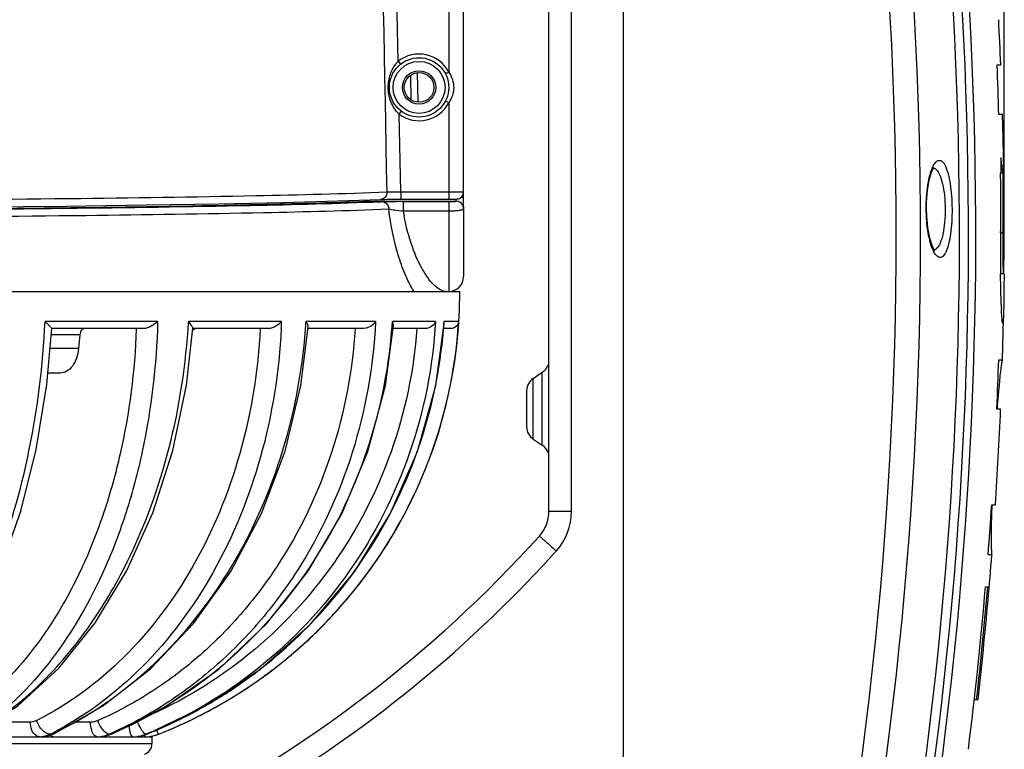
# Model space of a CAD drawing. Header units: millimetres. Extents: x -192 to 265, y -68 to 200.
# Tile 8 of 47: x -110 to -76, y 107 to 132. Entities that reach past the tile are written whole.
import ezdxf

# ---------------------------------------------------------------- set-up
doc = ezdxf.new("R2010")
doc.units = ezdxf.units.MM
doc.header["$LTSCALE"] = 16.335
doc.layers.get('0').update_dxf_attribs({"linetype": 'CONTINUOUS'})
doc.layers.add('02___PRT_ALL_AXES', color=7, linetype='CONTINUOUS')

msp = doc.modelspace()

# ---------------------------------------------------------------- linework, layer by layer
at = {"color": 7, "linetype": 'Continuous'}
for p, q in [((-76.03293, 126.08064), (-76.03293, 197.44262)), ((-89.08429, 162.03448), (-89.08429, 84.10778)), ((-91.62429, 115.61926), (-91.62429, 161.31892)), ((-90.84899, 115.61926), (-90.84899, 155.46865)), ((-94.54529, 125.98385), (-94.54529, 152.04853)), ((-96.78276, 131.01917), (-97.09482, 147.40146)), ((-95.05329, 147.38256), (-95.05329, 130.64982)), ((-96.78276, 131.01917), (-96.70349, 130.91995)), ((-76.2799, 130.90067), (-76.153, 130.90067)), ((-96.36557, 130.53066), (-96.35072, 129.70927)), ((-96.13255, 130.62647), (-96.11446, 129.62591)), ((-95.05329, 130.64982), (-95.16618, 130.59164)), ((-95.05329, 129.60256), (-95.16618, 129.66074)), ((-95.05329, 129.60256), (-95.05329, 126.29849)), ((-96.74827, 129.20671), (-96.67283, 129.30888)), ((-96.69778, 126.55249), (-96.74827, 129.20671)), ((-76.09296, 129.1963), (-76.21981, 129.1963)), ((-76.16035, 126.99601), (-76.15892, 127.12316)), ((-76.15892, 127.12316), (-76.15805, 127.19422)), ((-76.07971, 127.18676), (-76.15758, 127.18676)), ((-96.69778, 126.55249), (-95.05329, 126.55249)), ((-96.69778, 126.55249), (-96.69778, 126.29849)), ((-97.54144, 126.23781), (-97.54144, 126.28529)), ((-97.54144, 126.23781), (-94.79929, 126.23781)), ((-97.38105, 126.21436), (-97.33911, 126.21606)), ((-96.74457, 126.29847), (-95.05329, 126.29849)), ((-96.61084, 126.22458), (-95.05329, 126.22458)), ((-96.61084, 126.22458), (-96.61084, 125.90058)), ((-95.05329, 126.22458), (-95.05329, 123.14119)), ((-94.79929, 126.22919), (-94.79929, 126.3019)), ((-94.63425, 126.36479), (-94.54529, 126.36479)), ((-96.61084, 125.90058), (-95.05329, 125.90058)), ((-94.54529, 125.97523), (-94.54529, 123.64919)), ((-76.1688, 125.14553), (-76.16881, 125.19283)), ((-76.08741, 125.14575), (-76.16868, 125.14575)), ((-76.06181, 123.74652), (-76.16072, 123.74652)), ((-153.85429, 123.14119), (-94.67229, 123.14119)), ((-76.05292, 122.70518), (-76.05363, 122.66384)), ((-76.05275, 122.71542), (-76.05292, 122.70518)), ((-105.01943, 122.10909), (-108.87226, 122.10909)), ((-100.77529, 122.10909), (-103.96193, 122.10909)), ((-97.55769, 122.10909), (-99.93887, 122.10909)), ((-95.50725, 122.10909), (-96.9789, 122.10909)), ((-95.49497, 119.91836), (-95.20711, 122.04404)), ((-94.71359, 122.10909), (-95.21139, 122.10909)), ((-95.20701, 122.04426), (-95.21139, 122.10909)), ((-105.5101, 121.87119), (-108.64188, 121.87119)), ((-105.74921, 121.87119), (-105.74958, 121.86143)), ((-104.03215, 119.93438), (-103.81711, 121.8845)), ((-101.23802, 121.87119), (-103.81711, 121.87119)), ((-100.11165, 119.923), (-99.86177, 121.92182)), ((-99.95724, 121.84476), (-99.95478, 121.87727)), ((-97.97226, 121.87119), (-99.8681, 121.87119)), ((-97.22372, 119.91867), (-96.94909, 121.97688)), ((-95.85554, 121.87119), (-96.96319, 121.87119)), ((-94.98037, 121.87119), (-95.23052, 121.87119)), ((-107.67898, 121.6613), (-108.66071, 121.6613)), ((-107.67898, 121.6613), (-107.72597, 121.18676)), ((-107.72597, 121.18676), (-108.70333, 121.18676)), ((-76.22471, 120.80066), (-76.09784, 120.80066)), ((-108.35284, 120.34719), (-108.77872, 120.34719)), ((-92.16008, 120.1678), (-91.8505, 120.37418)), ((-91.8505, 117.8818), (-91.8505, 120.37418)), ((-92.16008, 118.08818), (-92.16008, 120.1678)), ((-92.38629, 119.74512), (-92.38629, 118.51086)), ((-76.15897, 119.11734), (-76.28589, 119.11734)), ((-76.2818, 119.13403), (-76.2825, 119.12465)), ((-92.16008, 118.08818), (-91.8505, 117.8818)), ((-76.46319, 115.83495), (-76.33611, 115.83495)), ((-91.62429, 115.61926), (-90.84899, 115.61926)), ((-76.45838, 114.13056), (-76.58557, 114.13056)), ((-76.6751, 113.03627), (-76.59681, 113.03627)), ((-76.58814, 112.58389), (-76.58731, 112.58389)), ((-77.06633, 109.17528), (-76.93291, 109.17528)), ((-109.37901, 108.40032), (-110.63534, 108.40032)), ((-107.31631, 108.40032), (-107.86895, 108.40032)), ((-143.31307, 107.90119), (-105.21352, 107.90119)), ((-108.83786, 107.91759), (-108.63903, 107.97382)), ((-108.6372, 107.98976), (-108.69437, 107.98976)), ((-108.63903, 107.97382), (-108.57185, 108.00274)), ((-108.6372, 107.98976), (-108.57185, 108.00274)), ((-108.57185, 108.00274), (-108.57179, 108.00277)), ((-106.67582, 107.96656), (-106.60344, 107.99441)), ((-106.63074, 107.98976), (-106.6703, 107.98976)), ((-106.63074, 107.98976), (-106.60656, 108.00002)), ((-106.63074, 107.98976), (-106.60344, 107.99441)), ((-105.69972, 107.91067), (-105.47366, 107.9602)), ((-105.47366, 107.9602), (-105.38899, 107.99053)), ((-105.39321, 107.99872), (-105.41513, 107.98976)), ((-105.39491, 107.98976), (-105.41513, 107.98976)), ((-105.39491, 107.98976), (-105.389, 107.99053)), ((-105.21329, 107.90119), (-105.21329, 107.6623)), ((-104.98365, 107.98976), (-104.98372, 107.98976)), ((-105.21329, 107.6623), (-143.31329, 107.6623))]:
    msp.add_line(p, q, dxfattribs=at)
for points in [[(-78.69515, 125.96823), (-78.69218, 126.18592), (-78.661, 126.60183), (-78.60053, 126.96151), (-78.52525, 127.22025), (-78.45843, 127.35948), (-78.44708, 127.37572)], [(-95.05329, 126.29849), (-95.00177, 126.29858), (-94.95834, 126.29881), (-94.91922, 126.29915), (-94.88481, 126.29958), (-94.8552, 126.3001), (-94.83042, 126.30069), (-94.8105, 126.30135), (-94.79399, 126.30216), (-94.7767, 126.30354), (-94.75125, 126.30731), (-94.71945, 126.31569), (-94.6865, 126.32927), (-94.65354, 126.34885), (-94.62258, 126.37443), (-94.59555, 126.40523), (-94.57333, 126.44091), (-94.55691, 126.48098), (-94.54734, 126.52472), (-94.54529, 126.55693)], [(-124.27004, 125.98244), (-120.86157, 125.9859), (-117.49924, 125.99626), (-114.22865, 126.01339), (-111.0941, 126.03705), (-108.13803, 126.06693), (-105.40059, 126.10263), (-102.919, 126.14367), (-100.7271, 126.1895), (-98.8548, 126.23952), (-97.38677, 126.29069)], [(-97.38688, 126.29068), (-97.36145, 126.2916), (-97.31016, 126.29304), (-97.2449, 126.29442), (-97.16619, 126.29566), (-97.07501, 126.29674), (-96.97288, 126.2976), (-96.86189, 126.29818), (-96.74457, 126.29847)], [(-78.41865, 124.54528), (-78.41604, 124.54359), (-78.4394, 124.57353), (-78.50753, 124.71064), (-78.58573, 124.96517), (-78.65112, 125.32044), (-78.68863, 125.7338), (-78.69515, 125.96823)], [(-114.37602, 108.05162), (-113.2791, 109.00827), (-112.1981, 110.30836), (-111.23054, 111.86833), (-110.39599, 113.65071), (-109.70787, 115.61937), (-109.17746, 117.73541), (-108.81374, 119.95726), (-108.64186, 121.87119)], [(-111.20362, 108.01901), (-109.79409, 108.9648), (-108.4046, 110.25163), (-107.15635, 111.80239), (-106.07493, 113.58528), (-105.18252, 115.56312), (-104.49717, 117.69421), (-104.03215, 119.93438)], [(-108.57179, 108.00277), (-106.90651, 108.94472), (-105.26515, 110.2284), (-103.79076, 111.77736), (-102.51408, 113.56002), (-101.46168, 115.53969), (-100.65535, 117.67547), (-100.11165, 119.923)], [(-106.60342, 107.99442), (-104.75084, 108.9358), (-102.92717, 110.21919), (-101.29069, 111.76829), (-99.8754, 113.55143), (-98.71069, 115.53193), (-97.82067, 117.66904), (-97.22372, 119.91867)], [(-105.38899, 107.99054), (-103.42808, 108.93224), (-101.50012, 110.21613), (-99.77201, 111.76585), (-98.27944, 113.5496), (-97.05323, 115.53066), (-96.11867, 117.66826), (-95.49497, 119.91836)], [(-107.06201, 107.90119), (-106.88554, 107.91454), (-106.67582, 107.96656)]]:
    msp.add_lwpolyline(points, dxfattribs=at)
for radius in [1.016, 0.889]:
    msp.add_circle((-96.06929, 130.12619), radius, dxfattribs=at)
for centre, radius, start, end in [((-216.38487, 125.08064), 136.65194, 347.4209912, 12.5545674), ((-216.38693, 125.08064), 137.48618, 347.420195, 12.555362), ((-217.15954, 125.08064), 139.59224, 346.9940841, 9.9382037), ((-217.15954, 125.08064), 139.90236, 346.9724598, 9.915951), ((-217.15954, 125.08064), 140.15153, 346.9724469, 9.915951), ((-217.15954, 125.08064), 141.12661, 2.3637797, 2.9905969), ((-96.06929, 130.12619), 1.143, 27.266044, 128.62397), ((-96.07434, 130.30993), 1.00244, 136.022692, 139.011152), ((-96.09233, 130.32712), 0.97756, 134.93289, 136.015486), ((-217.15954, 125.08064), 140.99981, 1.6726489, 2.3656609), ((-96.06929, 130.12619), 1.143, 233.556338, 332.733956), ((-96.08572, 129.92318), 0.97586, 225.791644, 227.239018), ((-217.15954, 125.08064), 141.12661, 0.8268752, 1.6713191), ((4.7116, 126.19147), 80.87587, 178.9221428, 179.2895972), ((-84.22916, 126.36618), 8.19066, 5.749867, 9.463171), ((-77.42383, 126.90809), 1.16745, 155.593388, 156.389958), ((-181.66345, 125.64719), 105.62605, 0.4305365, 0.7974714), ((102.23927, 125.2568), 178.40809, 179.4414442, 180.0205427), ((-205.31224, 125.45763), 129.27561, 0.3032688, 0.4357897), ((-96.61528, 85.14861), 41.07598, 90.116083, 90.305023), ((-96.61529, 85.57545), 40.64913, 89.99373, 90.117288), ((-95.05241, 139.61926), 13.39468, 269.996242, 270.330276), ((-95.0293, 135.9865), 9.76185, 270.317543, 270.732299), ((-94.79931, 125.98377), 0.25404, 22.511388, 89.996674), ((-94.79929, 125.97518), 0.25401, 30.474586, 90.00008), ((-89.24751, 127.07786), 7.45685, 189.083787, 190.426498), ((34.99192, 125.04806), 111.16076, 179.9497645, 180.6732054), ((-77.42051, 125.03394), 1.15675, 204.409238, 205.408764), ((-95.05329, 123.64919), 0.508, 270, 0), ((-110.95966, 123.14119), 16.28737, 291.525205, 0), ((-56.28462, 123.42915), 19.86666, 182.108567, 182.499606), ((-121.3798, 122.91988), 20.62045, 357.104887, 357.746579), ((-119.39947, 123.32822), 19.49875, 355.896712, 356.415352), ((-110.9642, 123.13227), 16.28279, 319.889134, 356.397276), ((-114.41562, 123.25378), 17.47425, 355.827669, 356.244035), ((-111.66394, 123.19141), 16.48811, 355.336981, 356.014795), ((-111.64765, 123.19026), 16.47178, 356.014868, 356.23656), ((-217.15954, 125.08064), 141.12661, 358.2620573, 358.7704816), ((-119.4099, 123.32895), 19.5092, 355.732682, 355.896747), ((-114.42976, 123.25481), 17.48843, 355.440534, 355.827676), ((-217.15954, 125.08064), 140.99981, 357.5760675, 358.2605473), ((-92.13229, 120.79686), 0.508, 303.690068, 341.229665), ((-91.87829, 119.74512), 0.508, 123.690068, 180), ((-217.15954, 125.08064), 141.12661, 356.2435581, 357.5781781), ((-91.87829, 118.51086), 0.508, 180, 236.309932), ((-92.13229, 117.45912), 0.508, 18.770335, 56.309932), ((-217.15954, 125.08064), 140.99981, 355.5459092, 356.2402815), ((-92.89429, 115.61926), 1.27, 317.938319, 0), ((-92.88102, 115.61927), 2.03202, 317.938584, 359.999735), ((-124.26329, 143.92524), 43.52213, 296.560135, 317.938319), ((-124.25249, 143.92761), 44.28757, 315.0909, 317.938208), ((-217.15954, 125.08064), 141.12661, 354.9197918, 355.5497824), ((-217.15954, 125.08064), 140.99981, 352.8254856, 355.099753), ((-217.15954, 125.08064), 141.07781, 353.5266077, 355.1024689), ((-124.19929, 143.91793), 44.24307, 296.333608, 315.051141), ((-110.96467, 123.13425), 16.28442, 319.366251, 319.884872), ((-110.95689, 123.1274), 16.27406, 317.841177, 318.155506), ((-110.96183, 123.1318), 16.28067, 318.155567, 319.366279), ((-217.15954, 125.08064), 141.12578, 353.5288179, 354.9197789), ((-110.94271, 123.11442), 16.25484, 314.378841, 316.787106), ((-110.9509, 123.12195), 16.26596, 316.787513, 317.841238), ((-110.96169, 123.13396), 16.28207, 311.763604, 314.378466), ((-110.96312, 123.13551), 16.28418, 309.423771, 311.763725), ((-111.39762, 122.97236), 16.14191, 302.600287, 308.02365), ((-111.40734, 122.98456), 16.15751, 308.024142, 308.947055), ((-110.94411, 123.11219), 16.2541, 306.683342, 308.198918), ((-110.95132, 123.12124), 16.26566, 308.199157, 309.423589), ((-110.95718, 123.13009), 16.27626, 302.785289, 306.682589), ((-111.36092, 122.91599), 16.07464, 299.808309, 302.598332), ((-110.94757, 123.11494), 16.25831, 300.690495, 301.462531), ((-110.95288, 123.12358), 16.26845, 301.462589, 302.785), ((-111.35006, 122.89798), 16.05362, 291.774444, 299.806622), ((-110.96526, 123.14915), 16.29681, 291.53305, 299.076264), ((-110.94141, 123.10462), 16.24629, 299.079085, 299.637207), ((-110.93806, 123.0987), 16.23949, 299.637261, 299.865106), ((-110.94223, 123.10593), 16.24784, 299.865159, 300.690501), ((-109.06468, 108.71137), 0.81022, 273.031256, 283.499012), ((-109.0225, 108.77284), 0.87168, 274.380733, 279.805816), ((-109.02612, 108.79212), 0.8913, 279.824421, 287.220051), ((-109.03776, 108.82822), 0.92922, 287.24608, 295.535063), ((-113.73178, 117.96567), 11.17561, 296.791846, 297.353743), ((-113.93958, 119.23829), 12.43561, 295.238462, 295.526101), ((-107.09131, 108.94234), 1.04118, 275.482718, 281.90112), ((-107.062, 108.99014), 1.08896, 273.90545, 278.413337), ((-107.06263, 108.99445), 1.09332, 278.412982, 280.450994), ((-107.09301, 108.95025), 1.04928, 281.90277, 285.831727), ((-107.06398, 109.00126), 1.10026, 280.455806, 285.453287), ((-107.09786, 108.96617), 1.06591, 285.849071, 293.648116), ((-107.06592, 109.00842), 1.10768, 285.451185, 287.310677), ((-107.06951, 109.01938), 1.11921, 287.31942, 293.081456), ((-112.15936, 120.43394), 13.601, 293.802021, 294.057668), ((-105.86838, 109.10422), 1.20305, 277.385643, 280.415587), ((-105.85443, 109.13644), 1.23533, 276.862875, 287.17017), ((-105.86875, 109.10605), 1.20491, 280.417178, 284.736757), ((-105.87022, 109.11105), 1.21012, 284.743852, 292.090373), ((-105.85551, 109.13928), 1.23836, 287.178655, 291.835303), ((-105.44963, 109.17119), 1.27, 273.106064, 291.525205), ((-105.44973, 109.17135), 1.27017, 277.184652, 284.343662), ((-105.44972, 109.17124), 1.27005, 284.344455, 287.929227), ((-105.44978, 109.17137), 1.2702, 287.930086, 291.526096), ((-105.59429, 107.6623), 0.381, 289.393801, 0)]:
    msp.add_arc(centre, radius, start, end, dxfattribs=at)
for points in [[(-97.16397, 126.54891), (-97.3217, 134.86336), (-97.47964, 143.17781), (-97.63779, 151.49226)], [(-97.89528, 126.23363), (-97.92403, 126.23383), (-97.95423, 126.24705), (-97.97469, 126.26724)], [(-97.33911, 126.21606), (-97.30905, 126.21583), (-97.27846, 126.20898), (-97.25105, 126.19666)], [(-94.58037, 126.104), (-94.5578, 126.06566), (-94.54529, 126.01971), (-94.54529, 125.97523)], [(-94.56463, 126.08104), (-94.552, 126.05051), (-94.54529, 126.01688), (-94.54529, 125.98385)], [(-107.06601, 108.45347), (-107.14404, 108.41903), (-107.23101, 108.40032), (-107.31631, 108.40032)], [(-108.69437, 107.98976), (-108.75192, 107.96108), (-108.81302, 107.93853), (-108.87555, 107.92354)], [(-108.60056, 107.90229), (-108.61565, 107.90474), (-108.63024, 107.91137), (-108.6429, 107.91995)]]:
    msp.add_open_spline(points, degree=3, dxfattribs=at)
for points, knots in [([(-97.12302, 130.12789), (-97.12356, 130.2789), (-97.07744, 130.58201), (-96.92942, 130.85424), (-96.83102, 130.96745)], [0, 0, 0, 0, 0.50170251, 1, 1, 1, 1]), ([(-95.05329, 130.64982), (-95.00074, 130.57335), (-94.91493, 130.4057), (-94.88396, 130.21897), (-94.88396, 130.12619)], [0, 0, 0, 0, 0.50005325, 1, 1, 1, 1]), ([(-96.76616, 129.22368), (-96.88415, 129.33845), (-97.06436, 129.62959), (-97.12243, 129.96218), (-97.12302, 130.12789)], [0, 0, 0, 0, 0.49833436, 1, 1, 1, 1]), ([(-94.88396, 130.12619), (-94.88395, 130.03341), (-94.91493, 129.84668), (-95.00074, 129.67904), (-95.05329, 129.60256)], [0, 0, 0, 0, 0.49994615, 1, 1, 1, 1]), ([(-78.48695, 127.39049), (-78.45872, 127.45267), (-78.40818, 127.55218), (-78.29053, 127.6393), (-78.20197, 127.62347), (-78.14438, 127.5812), (-78.09103, 127.51335), (-78.01785, 127.37641), (-77.94323, 127.14242), (-77.87749, 126.80213), (-77.83494, 126.40121), (-77.82404, 126.11608), (-77.82311, 125.96821)], [0, 0, 0, 0, 0.09598591, 0.15772398, 0.18488902, 0.21646347, 0.25609857, 0.30538554, 0.43395856, 0.59922755, 0.79215517, 1, 1, 1, 1]), ([(-78.70596, 125.96819), (-78.70767, 126.23881), (-78.68477, 126.62534), (-78.59314, 127.09377), (-78.53041, 127.29135), (-78.49355, 127.37566)], [0, 0, 0, 0, 0.56744586, 0.80705478, 1, 1, 1, 1]), ([(-78.4586, 127.36928), (-78.45125, 127.3678), (-78.41998, 127.35888), (-78.39205, 127.34045), (-78.37332, 127.32405)], [0, 0, 0, 0, 0.23137163, 1, 1, 1, 1]), ([(-78.37332, 127.32405), (-78.31753, 127.27523), (-78.22472, 127.11048), (-78.13455, 126.80505), (-78.07376, 126.40972), (-78.05856, 126.11979), (-78.05741, 125.96663)], [0, 0, 0, 0, 0.15691195, 0.38607171, 0.67580639, 1, 1, 1, 1]), ([(-76.07971, 127.18676), (-76.08049, 127.02691), (-76.08429, 126.34658), (-76.08765, 125.66623), (-76.08741, 125.14575)], [0, 0, 0, 0, 0.23496937, 1, 1, 1, 1]), ([(-151.36262, 126.54891), (-149.86504, 126.48903), (-146.23655, 126.40222), (-140.02394, 126.31141), (-132.48881, 126.25415), (-124.26329, 126.23394), (-116.03777, 126.25415), (-108.50264, 126.31141), (-102.29004, 126.40222), (-98.66154, 126.48903), (-97.16397, 126.54891)], [0, 0, 0, 0, 0.08295143, 0.20086517, 0.34388349, 0.50000006, 0.65611663, 0.79913491, 0.9170486, 1, 1, 1, 1]), ([(-97.16397, 126.54891), (-97.16255, 126.4857), (-97.20337, 126.35606), (-97.32727, 126.29315), (-97.38677, 126.29069)], [0, 0, 0, 0, 0.51497759, 1, 1, 1, 1]), ([(-97.16397, 126.54891), (-97.13821, 126.55022), (-96.98282, 126.55431), (-96.82739, 126.55373), (-96.69778, 126.55249)], [0, 0, 0, 0, 0.16597884, 1, 1, 1, 1]), ([(-95.05329, 126.55249), (-95.00947, 126.55249), (-94.86282, 126.55271), (-94.71616, 126.55316), (-94.61335, 126.55471)], [0, 0, 0, 0, 0.2988559, 1, 1, 1, 1]), ([(-94.61335, 126.55471), (-94.60356, 126.55486), (-94.58725, 126.55561), (-94.56414, 126.55469), (-94.55451, 126.55766), (-94.54531, 126.55546), (-94.54529, 126.55693)], [0, 0, 0, 0, 0.43128444, 0.74499302, 0.93545368, 1, 1, 1, 1]), ([(-151.14612, 126.21438), (-149.66097, 126.15438), (-146.06189, 126.06748), (-139.8993, 125.97656), (-132.42409, 125.91924), (-124.26383, 125.899), (-116.10352, 125.91924), (-108.62818, 125.97655), (-102.46543, 126.06747), (-98.86624, 126.15436), (-97.38105, 126.21436)], [0, 0, 0, 0, 0.0829275, 0.20084374, 0.34386634, 0.49999509, 0.65612472, 0.79914985, 0.91706997, 1, 1, 1, 1]), ([(-97.89528, 126.23363), (-97.87629, 126.23446), (-97.75836, 126.23736), (-97.6404, 126.23781), (-97.54144, 126.23781)], [0, 0, 0, 0, 0.16110911, 1, 1, 1, 1]), ([(-97.33911, 126.21606), (-97.33077, 126.2164), (-97.29, 126.21788), (-97.24922, 126.21887), (-97.21679, 126.21955)], [0, 0, 0, 0, 0.20461878, 1, 1, 1, 1]), ([(-97.25105, 126.19666), (-97.20887, 126.1777), (-97.13401, 126.11046), (-97.10671, 126.01468), (-97.10563, 125.96654)], [0, 0, 0, 0, 0.48986986, 1, 1, 1, 1]), ([(-97.21679, 126.21955), (-97.18985, 126.22011), (-97.06225, 126.22237), (-96.93463, 126.22346), (-96.83395, 126.224)], [0, 0, 0, 0, 0.21111442, 1, 1, 1, 1]), ([(-94.90454, 126.22545), (-94.8897, 126.22565), (-94.8647, 126.22672), (-94.82893, 126.22547), (-94.81399, 126.23), (-94.79922, 126.22686), (-94.79929, 126.22919)], [0, 0, 0, 0, 0.42264692, 0.73864913, 0.93362554, 1, 1, 1, 1]), ([(-76.06181, 123.74652), (-76.0589, 123.74652), (-76.05993, 123.76298), (-76.05531, 123.78027), (-76.05438, 123.81782), (-76.05177, 123.8623), (-76.04999, 123.91739), (-76.04744, 124.00468), (-76.04505, 124.12674), (-76.04282, 124.28259), (-76.04041, 124.50227), (-76.03824, 124.78231), (-76.03682, 125.12124), (-76.03642, 125.46199), (-76.03693, 125.80238), (-76.03785, 126.02897), (-76.03845, 126.14188)], [0, 0, 0, 0, 0.00365338, 0.01340286, 0.02822998, 0.04743728, 0.07047164, 0.09677931, 0.15696422, 0.22321355, 0.29195814, 0.43200934, 0.57383517, 0.7163086, 0.85862976, 1, 1, 1, 1]), ([(-122.99293, 125.65689), (-120.28247, 125.65891), (-115.10722, 125.67502), (-107.90605, 125.73404), (-101.98719, 125.82393), (-98.53319, 125.90879), (-97.10564, 125.96654)], [0, 0, 0, 0, 0.31407187, 0.59968022, 0.83444866, 1, 1, 1, 1]), ([(-97.10564, 125.96654), (-97.04063, 125.95083), (-96.87548, 125.92705), (-96.71014, 125.90814), (-96.61084, 125.90058)], [0, 0, 0, 0, 0.4017776, 1, 1, 1, 1]), ([(-96.24053, 123.14119), (-96.34405, 123.30364), (-96.53897, 123.68581), (-96.8822, 124.61678), (-97.04031, 125.40632), (-97.10564, 125.96654)], [0, 0, 0, 0, 0.19435961, 0.43092686, 1, 1, 1, 1]), ([(-95.05329, 125.90058), (-94.98817, 125.90058), (-94.86765, 125.90372), (-94.71101, 125.91678), (-94.60793, 125.93582), (-94.55829, 125.95488), (-94.54528, 125.96921), (-94.54529, 125.97523)], [0, 0, 0, 0, 0.37341399, 0.68988429, 0.90425128, 0.96548581, 1, 1, 1, 1]), ([(-78.47386, 124.55591), (-78.51207, 124.64008), (-78.57779, 124.83777), (-78.67617, 125.30752), (-78.70425, 125.69595), (-78.70596, 125.96819)], [0, 0, 0, 0, 0.19275382, 0.43229777, 1, 1, 1, 1]), ([(-77.82311, 125.96821), (-77.82215, 125.82094), (-77.82929, 125.53677), (-77.86642, 125.13676), (-77.9274, 124.79665), (-77.99863, 124.56229), (-78.06966, 124.42463), (-78.12186, 124.35608), (-78.17855, 124.31294), (-78.26621, 124.29532), (-78.38465, 124.37899), (-78.43639, 124.47664), (-78.46536, 124.53761)], [0, 0, 0, 0, 0.20789618, 0.40098016, 0.56647812, 0.69528897, 0.744689, 0.78443033, 0.81608811, 0.84327447, 0.90471805, 1, 1, 1, 1]), ([(-78.05741, 125.96663), (-78.05625, 125.81377), (-78.06697, 125.52422), (-78.12164, 125.12889), (-78.20698, 124.82315), (-78.29727, 124.65775), (-78.35226, 124.60865)], [0, 0, 0, 0, 0.32445353, 0.61443094, 0.84352081, 1, 1, 1, 1]), ([(-95.13557, 123.14119), (-95.27602, 123.14119), (-95.50138, 123.28705), (-95.73675, 123.55434), (-96.0271, 123.99274), (-96.34517, 124.7185), (-96.51486, 125.3677), (-96.58123, 125.72836)], [0, 0, 0, 0, 0.13646725, 0.23354638, 0.35114521, 0.64367641, 1, 1, 1, 1]), ([(-76.08741, 125.14575), (-76.08734, 124.99424), (-76.08705, 124.76823), (-76.0855, 124.47014), (-76.08358, 124.2573), (-76.08094, 124.0894), (-76.07783, 123.96835), (-76.07547, 123.89222), (-76.07214, 123.83249), (-76.07021, 123.78493), (-76.06544, 123.76394), (-76.06483, 123.74652), (-76.06181, 123.74652)], [0, 0, 0, 0, 0.32456514, 0.48416552, 0.63853119, 0.78061699, 0.84362251, 0.89839749, 0.94267085, 0.97473429, 0.99353558, 1, 1, 1, 1]), ([(-78.35226, 124.60865), (-78.359, 124.60264), (-78.38452, 124.58198), (-78.41535, 124.56712), (-78.43877, 124.56261)], [0, 0, 0, 0, 0.27484129, 1, 1, 1, 1]), ([(-76.13782, 122.6982), (-76.1407, 122.77602), (-76.15184, 123.12387), (-76.15783, 123.47187), (-76.16117, 123.74199)], [0, 0, 0, 0, 0.2237709, 1, 1, 1, 1]), ([(-76.04194, 123.74518), (-76.0425, 123.65435), (-76.04497, 123.31108), (-76.04856, 122.96782), (-76.05275, 122.71542)], [0, 0, 0, 0, 0.26461133, 1, 1, 1, 1]), ([(-76.11524, 122.25782), (-76.11684, 122.27925), (-76.12377, 122.38081), (-76.12886, 122.48249), (-76.13237, 122.56272)], [0, 0, 0, 0, 0.21111289, 1, 1, 1, 1]), ([(-76.05363, 122.66384), (-76.05523, 122.57375), (-76.05776, 122.44739), (-76.06248, 122.29208), (-76.06608, 122.20408), (-76.0699, 122.13882), (-76.07405, 122.09098), (-76.07818, 122.06826), (-76.08214, 122.05267), (-76.08543, 122.05256)], [0, 0, 0, 0, 0.44033052, 0.61719237, 0.76041276, 0.86863052, 0.94189115, 0.98392719, 1, 1, 1, 1]), ([(-114.43177, 108.10177), (-113.60638, 108.73585), (-112.50816, 109.9941), (-111.34858, 111.95227), (-110.26437, 114.35112), (-109.29414, 117.75345), (-108.94458, 120.62364), (-108.87226, 122.10909)], [0, 0, 0, 0, 0.20191851, 0.31724697, 0.44143054, 0.71148464, 1, 1, 1, 1]), ([(-105.01943, 122.10909), (-105.06034, 120.6191), (-105.31347, 118.40989), (-106.05748, 115.60055), (-107.3834, 112.07709), (-109.26842, 109.37214), (-111.2567, 108.08019)], [0, 0, 0, 0, 0.28285667, 0.419121, 0.55003544, 1, 1, 1, 1]), ([(-108.64188, 121.87119), (-108.64264, 121.87119), (-108.64388, 121.87467), (-108.648, 121.87842), (-108.65361, 121.8866), (-108.66538, 121.90092), (-108.68424, 121.92375), (-108.71187, 121.95471), (-108.74516, 121.99002), (-108.79819, 122.04305), (-108.84154, 122.08266), (-108.87226, 122.10909)], [0, 0, 0, 0, 0.0069051, 0.02567292, 0.05501232, 0.09364676, 0.19476448, 0.3218196, 0.469287, 0.63349982, 1, 1, 1, 1]), ([(-107.40257, 111.62957), (-106.89587, 112.34199), (-105.74023, 114.30312), (-104.47139, 117.82693), (-104.04447, 120.65884), (-103.96193, 122.10909)], [0, 0, 0, 0, 0.23512183, 0.60932939, 1, 1, 1, 1]), ([(-97.55769, 122.10909), (-97.63276, 120.59337), (-98.16084, 117.59633), (-99.75047, 114.16381), (-101.50745, 111.79887), (-103.02978, 110.25835), (-104.73347, 108.97321), (-105.9765, 108.29935), (-106.61483, 108.01438)], [0, 0, 0, 0, 0.25883838, 0.51267632, 0.63725401, 0.75992889, 0.88076883, 1, 1, 1, 1]), ([(-105.01943, 122.10909), (-105.08594, 122.04885), (-105.23511, 121.94123), (-105.41563, 121.87119), (-105.5101, 121.87119)], [0, 0, 0, 0, 0.48714864, 1, 1, 1, 1]), ([(-95.50725, 122.10909), (-95.59492, 120.58546), (-96.1894, 117.55536), (-98.27635, 113.45262), (-101.39272, 110.11094), (-104.01328, 108.56335), (-105.39321, 107.99872)], [0, 0, 0, 0, 0.25280541, 0.50399826, 0.75302285, 1, 1, 1, 1]), ([(-103.83359, 121.93929), (-103.84001, 121.95228), (-103.87585, 122.01385), (-103.92243, 122.06854), (-103.96193, 122.10909)], [0, 0, 0, 0, 0.20378629, 1, 1, 1, 1]), ([(-100.77529, 122.10909), (-100.83083, 122.04741), (-100.96969, 121.93583), (-101.14438, 121.87119), (-101.23802, 121.87119)], [0, 0, 0, 0, 0.46988025, 1, 1, 1, 1]), ([(-99.86176, 121.92179), (-99.85968, 121.951), (-99.87983, 122.01947), (-99.91555, 122.07771), (-99.93887, 122.10909)], [0, 0, 0, 0, 0.42815705, 1, 1, 1, 1]), ([(-97.55769, 122.10909), (-97.57717, 122.07947), (-97.68079, 121.95514), (-97.8455, 121.87119), (-97.97226, 121.87119)], [0, 0, 0, 0, 0.21856604, 1, 1, 1, 1]), ([(-96.94908, 121.97688), (-96.94833, 121.98721), (-96.9491, 122.03288), (-96.96371, 122.07744), (-96.9789, 122.10909)], [0, 0, 0, 0, 0.22791451, 1, 1, 1, 1]), ([(-95.50725, 122.10909), (-95.53083, 122.04797), (-95.62598, 121.92716), (-95.7745, 121.87119), (-95.85554, 121.87119)], [0, 0, 0, 0, 0.44702421, 1, 1, 1, 1]), ([(-94.71359, 122.10909), (-94.71915, 122.05186), (-94.77739, 121.92624), (-94.91035, 121.87119), (-94.98037, 121.87119)], [0, 0, 0, 0, 0.45094608, 1, 1, 1, 1]), ([(-76.08543, 122.05256), (-76.09006, 122.0524), (-76.09458, 122.07674), (-76.10176, 122.10823), (-76.10856, 122.17689), (-76.11298, 122.22745), (-76.11524, 122.25782)], [0, 0, 0, 0, 0.06663502, 0.25087161, 0.56196715, 1, 1, 1, 1]), ([(-105.74958, 121.86143), (-105.8046, 120.42476), (-106.07206, 118.29648), (-106.81756, 115.60188), (-107.54213, 113.74987), (-108.427, 112.07596), (-109.75023, 110.19006), (-111.00024, 109.023), (-111.91445, 108.45347)], [0, 0, 0, 0, 0.28223807, 0.41793888, 0.54815441, 0.67189875, 0.78855655, 1, 1, 1, 1]), ([(-101.5054, 121.87119), (-101.58089, 120.42717), (-102.0365, 117.59951), (-103.62126, 113.72645), (-105.99343, 110.54381), (-108.06777, 109.00551), (-109.16019, 108.45347)], [0, 0, 0, 0, 0.26927008, 0.52824942, 0.77207214, 1, 1, 1, 1]), ([(-100.78566, 121.87839), (-100.86068, 120.39508), (-101.32213, 117.48913), (-102.93625, 113.50313), (-105.35743, 110.2174), (-107.47806, 108.61838), (-108.59678, 108.03964)], [0, 0, 0, 0, 0.26902286, 0.52792193, 0.77184992, 1, 1, 1, 1]), ([(-108.5808, 108.01653), (-107.38627, 108.58695), (-105.11245, 110.15902), (-102.45304, 113.43478), (-100.63466, 117.42561), (-100.07099, 120.35386), (-99.95724, 121.84476)], [0, 0, 0, 0, 0.23359259, 0.47932362, 0.73614594, 1, 1, 1, 1]), ([(-107.52226, 121.87119), (-107.54136, 121.87119), (-107.58266, 121.85879), (-107.63107, 121.81099), (-107.66508, 121.74257), (-107.67619, 121.68944), (-107.67898, 121.6613)], [0, 0, 0, 0, 0.2019765, 0.43216048, 0.70088231, 1, 1, 1, 1]), ([(-98.25622, 121.87119), (-98.34956, 120.42116), (-98.8935, 117.55996), (-100.45107, 114.2921), (-102.15338, 112.04453), (-103.62198, 110.58189), (-105.2607, 109.36261), (-106.45375, 108.72366), (-107.06601, 108.45347)], [0, 0, 0, 0, 0.25890945, 0.51270777, 0.63725734, 0.75991522, 0.88075321, 1, 1, 1, 1]), ([(-106.60656, 108.00002), (-105.28762, 108.56058), (-102.77739, 110.09617), (-99.7865, 113.37514), (-97.74351, 117.39399), (-97.11639, 120.36338), (-96.99668, 121.86459)], [0, 0, 0, 0, 0.24329255, 0.49153513, 0.7443392, 1, 1, 1, 1]), ([(-96.14367, 121.87119), (-96.24921, 120.43816), (-96.84337, 117.59459), (-98.82463, 113.74308), (-101.74684, 110.58889), (-104.19559, 109.1044), (-105.48672, 108.5523)], [0, 0, 0, 0, 0.25276996, 0.50393567, 0.7529798, 1, 1, 1, 1]), ([(-103.81713, 121.88451), (-103.81688, 121.88804), (-103.81862, 121.90732), (-103.82666, 121.92525), (-103.83359, 121.93929)], [0, 0, 0, 0, 0.18402906, 1, 1, 1, 1]), ([(-103.68487, 121.87119), (-103.71986, 121.87119), (-103.76868, 121.85324), (-103.80375, 121.82095), (-103.81232, 121.81166)], [0, 0, 0, 0, 0.73453394, 1, 1, 1, 1]), ([(-101.2507, 110.41843), (-100.3943, 111.11061), (-98.81662, 112.67711), (-96.97435, 115.45531), (-95.72405, 118.5523), (-95.32045, 120.74709), (-95.23041, 121.85101)], [0, 0, 0, 0, 0.24917481, 0.49902121, 0.74936926, 1, 1, 1, 1]), ([(-107.72597, 121.18676), (-107.73711, 121.07418), (-107.78157, 120.86166), (-107.91762, 120.58797), (-108.11123, 120.39679), (-108.27645, 120.34719), (-108.35284, 120.34719)], [0, 0, 0, 0, 0.29914443, 0.56784452, 0.79800762, 1, 1, 1, 1]), ([(-76.11336, 120.75617), (-76.11513, 120.74735), (-76.12446, 120.69755), (-76.13197, 120.64743), (-76.13784, 120.60618)], [0, 0, 0, 0, 0.17763734, 1, 1, 1, 1]), ([(-76.10047, 120.80066), (-76.10435, 120.80066), (-76.1061, 120.77812), (-76.11106, 120.76757), (-76.11336, 120.75617)], [0, 0, 0, 0, 0.24987605, 1, 1, 1, 1]), ([(-76.13784, 120.60618), (-76.16411, 120.42181), (-76.21806, 119.93149), (-76.25904, 119.44007), (-76.2818, 119.13403)], [0, 0, 0, 0, 0.37765793, 1, 1, 1, 1]), ([(-76.4611, 115.83201), (-76.47181, 115.5208), (-76.48458, 115.0204), (-76.48399, 114.51966), (-76.47762, 114.3306)], [0, 0, 0, 0, 0.62208401, 1, 1, 1, 1]), ([(-91.95144, 114.76847), (-91.95057, 114.76942), (-91.94546, 114.76337), (-91.93762, 114.75945), (-91.9229, 114.74604), (-91.89379, 114.72211), (-91.84487, 114.67916), (-91.77363, 114.61684), (-91.68708, 114.54008), (-91.55144, 114.41919), (-91.44529, 114.32377), (-91.37239, 114.25796)], [0, 0, 0, 0, 0.0049958, 0.01951126, 0.04342964, 0.07657556, 0.1693315, 0.29386556, 0.44549032, 0.61840851, 1, 1, 1, 1]), ([(-76.47762, 114.3306), (-76.47617, 114.28767), (-76.47291, 114.22432), (-76.46867, 114.16068), (-76.46473, 114.14048)], [0, 0, 0, 0, 0.67602892, 1, 1, 1, 1]), ([(-111.22627, 108.04673), (-110.49267, 108.46894), (-109.07916, 109.54242), (-107.93019, 110.88772), (-107.40257, 111.62957)], [0, 0, 0, 0, 0.48180658, 1, 1, 1, 1]), ([(-109.16019, 108.45347), (-109.17736, 108.44479), (-109.24648, 108.41445), (-109.3228, 108.40032), (-109.37901, 108.40032)], [0, 0, 0, 0, 0.2549682, 1, 1, 1, 1]), ([(-109.18311, 107.93902), (-109.24748, 107.98138), (-109.34879, 108.13387), (-109.37798, 108.30587), (-109.37901, 108.40032)], [0, 0, 0, 0, 0.44927034, 1, 1, 1, 1]), ([(-108.69437, 107.98976), (-108.79367, 107.98727), (-108.94922, 108.09027), (-109.08498, 108.27094), (-109.14012, 108.39072), (-109.16019, 108.45347)], [0, 0, 0, 0, 0.4337702, 0.71231591, 1, 1, 1, 1]), ([(-107.17613, 107.93902), (-107.22746, 107.98622), (-107.2957, 108.14498), (-107.31558, 108.30674), (-107.31631, 108.40032)], [0, 0, 0, 0, 0.42696668, 1, 1, 1, 1]), ([(-106.76958, 108.02262), (-106.83612, 108.06467), (-106.95352, 108.20375), (-107.0329, 108.36174), (-107.06601, 108.45347)], [0, 0, 0, 0, 0.44664013, 1, 1, 1, 1]), ([(-105.91595, 107.93902), (-105.94241, 107.98256), (-105.97368, 108.10696), (-105.9877, 108.23053), (-105.99157, 108.30454)], [0, 0, 0, 0, 0.40741019, 1, 1, 1, 1]), ([(-105.4773, 108.02262), (-105.49908, 108.04284), (-105.54258, 108.0967), (-105.62924, 108.23456), (-105.68529, 108.35608), (-105.71962, 108.44369)], [0, 0, 0, 0, 0.18260294, 0.42206278, 1, 1, 1, 1]), ([(-109.0637, 107.90119), (-109.0947, 107.90119), (-109.13734, 107.91199), (-109.17385, 107.93292), (-109.18311, 107.93902)], [0, 0, 0, 0, 0.7365894, 1, 1, 1, 1]), ([(-108.6429, 107.91995), (-108.64656, 107.92242), (-108.6619, 107.93394), (-108.67515, 107.94808), (-108.68432, 107.95963)], [0, 0, 0, 0, 0.23046318, 1, 1, 1, 1]), ([(-107.09069, 107.90119), (-107.098, 107.90119), (-107.12965, 107.90474), (-107.15826, 107.92258), (-107.17613, 107.93902)], [0, 0, 0, 0, 0.23131529, 1, 1, 1, 1]), ([(-106.6703, 107.98976), (-106.67793, 107.9895), (-106.71324, 107.99218), (-106.74631, 108.0079), (-106.76958, 108.02262)], [0, 0, 0, 0, 0.21709182, 1, 1, 1, 1]), ([(-105.8682, 107.90119), (-105.87234, 107.90119), (-105.89331, 107.90586), (-105.90726, 107.92472), (-105.91595, 107.93902)], [0, 0, 0, 0, 0.19823687, 1, 1, 1, 1]), ([(-105.41513, 107.98976), (-105.41955, 107.98949), (-105.44357, 107.99311), (-105.4631, 108.00943), (-105.4773, 108.02262)], [0, 0, 0, 0, 0.18615955, 1, 1, 1, 1]), ([(-105.44966, 107.90119), (-105.45116, 107.90119), (-105.4531, 107.90806), (-105.45519, 107.91757), (-105.45749, 107.93662), (-105.45875, 107.95076), (-105.45942, 107.95913)], [0, 0, 0, 0, 0.0756418, 0.2661235, 0.574988, 1, 1, 1, 1]), ([(-104.98372, 107.98976), (-104.98489, 107.98933), (-104.9887, 107.99324), (-104.99668, 108.00475), (-105.01265, 108.03477), (-105.03543, 108.08238), (-105.05293, 108.12127), (-105.06269, 108.14341)], [0, 0, 0, 0, 0.02173549, 0.07290588, 0.26818322, 0.58200349, 1, 1, 1, 1])]:
    msp.add_open_spline(points, degree=3, knots=knots, dxfattribs=at)
at = {"layer": '02___PRT_ALL_AXES', "color": 7, "linetype": 'Continuous'}
for radius in [0.5715, 0.508]:
    msp.add_circle((-96.06929, 130.12619), radius, dxfattribs=at)
msp.add_open_spline([(-123.42182, 125.92192), (-120.7251, 125.92331), (-115.58094, 125.93842), (-108.44376, 125.99832), (-103.23124, 126.07712), (-99.86655, 126.1607), (-98.49484, 126.20739), (-97.89528, 126.23363)], degree=3, knots=[0, 0, 0, 0, 0.31689391, 0.60449266, 0.83872152, 0.9294785, 1, 1, 1, 1], dxfattribs=at)

doc.saveas('drawing.dxf')
